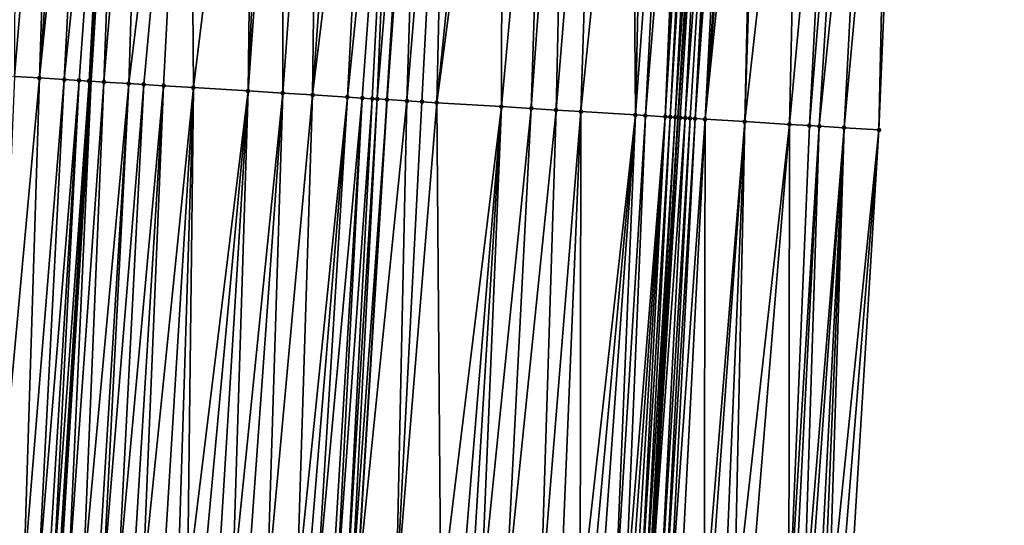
# Model space of a CAD drawing. Header units: feet. Extents: x 2004186 to 2014793, y 836912 to 864902.
# Tile 168 of 256: x 2010510 to 2010550, y 842091 to 842112. Entities that reach past the tile are written whole.
import ezdxf

# ---------------------------------------------------------------- set-up
doc = ezdxf.new("R2010")
doc.units = ezdxf.units.FT
doc.header["$LTSCALE"] = 100
doc.header["$MEASUREMENT"] = 0
for name, color, linetype, lineweight in [('EP_Travel Lane', 5, 'Continuous', 40), ('GPL_Skip Line', 2, 'Continuous', 40), ('Road Shots', 4, 'Continuous', 200), ('Road X-Section', 30, 'Continuous', 13)]:
    doc.layers.add(name, color=color, linetype=linetype, lineweight=lineweight)
doc.layers.add('I-77 SB_MM21-27-Surface-Border', color=7, linetype='Continuous')
doc.layers.add('I-77 SB_MM21-27-Surface-TIN', color=7, linetype='Continuous')

msp = doc.modelspace()

# ---------------------------------------------------------------- linework, layer by layer
at = {"layer": 'EP_Travel Lane'}
msp.add_polyline3d([(2010523.537806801, 841888.276794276, 362.7361521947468), (2010524.726323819, 841908.2384196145, 363.0758949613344), (2010525.914830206, 841928.1998663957, 363.444268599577), (2010527.103262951, 841948.1600763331, 363.8350694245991), (2010528.291753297, 841968.1212537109, 364.1711381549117), (2010529.492210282, 841988.0648783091, 364.5105355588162), (2010530.721122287, 842008.0040453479, 364.8440445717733), (2010531.966868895, 842027.9609830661, 365.2307905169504), (2010533.212620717, 842047.9180043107, 365.6105132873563), (2010534.458328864, 842067.874325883, 366.0151763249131), (2010535.704060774, 842087.8310281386, 366.4466262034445), (2010536.942388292, 842107.7812262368, 366.7985336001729), (2010538.165624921, 842127.73136584, 367.2110498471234), (2010539.381305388, 842147.6904663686, 367.610529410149), (2010540.596942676, 842167.6488579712, 368.0124051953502), (2010541.812583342, 842187.6073050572, 368.3994481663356), (2010543.02783148, 842207.5593075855, 368.7523717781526)], dxfattribs=at)
at = {"layer": 'GPL_Skip Line'}
for points in [[(2010500.074571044, 841889.6343887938, 363.0716087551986), (2010501.24791448, 841909.5974698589, 363.3568374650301), (2010502.421229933, 841929.5600748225, 363.6899301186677), (2010503.594523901, 841949.5223142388, 364.0282991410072), (2010504.767853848, 841969.4851658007, 364.329802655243), (2010505.956372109, 841989.464912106, 364.6331539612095), (2010507.175447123, 842009.4452367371, 364.9308902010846), (2010508.40960141, 842029.4036327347, 365.2705283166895), (2010509.643714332, 842049.3613597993, 365.6518096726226), (2010510.877817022, 842069.3189213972, 366.0306039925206), (2010512.111964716, 842089.2772107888, 366.4232122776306), (2010513.348931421, 842109.2410407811, 366.8191431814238), (2010514.591381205, 842129.2070327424, 367.1960252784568), (2010515.836190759, 842149.1645853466, 367.5824277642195), (2010517.080952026, 842169.1213637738, 367.9722411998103), (2010518.32571719, 842189.0782046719, 368.3472781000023), (2010519.57005539, 842209.0282002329, 368.7060932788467)], [(2010512.102574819, 841888.9382862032, 362.9095536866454), (2010513.262173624, 841908.9017766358, 363.2277621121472), (2010514.42176864, 841928.8652018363, 363.568765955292), (2010515.581310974, 841948.8277200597, 363.9302175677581), (2010516.740896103, 841968.790975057, 364.2487661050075), (2010517.915035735, 841988.753560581, 364.570102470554), (2010519.120841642, 842008.7139197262, 364.8956320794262), (2010520.343757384, 842028.6717032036, 365.302453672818), (2010521.566687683, 842048.629724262, 365.7041056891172), (2010522.789626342, 842068.5878817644, 366.0886588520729), (2010524.012519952, 842088.5453040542, 366.5333181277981), (2010525.241448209, 842108.5025219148, 366.9580433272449), (2010526.483462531, 842128.4602814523, 367.3257767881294), (2010527.732462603, 842148.4173564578, 367.717412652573), (2010528.981426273, 842168.3738498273, 368.1140518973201), (2010530.230376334, 842188.3301257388, 368.5071620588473), (2010531.478933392, 842208.2801220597, 368.865603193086)]]:
    msp.add_polyline3d(points, dxfattribs=at)
at = {"layer": 'I-77 SB_MM21-27-Surface-Border', "color": 3, "linetype": 'ByBlock', "lineweight": -2}
msp.add_polyline3d([(2010550.043050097, 842207.1252974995, 368.4624580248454), (2010548.794519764, 842187.1757281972, 368.1157708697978), (2010547.94479546, 842167.194576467, 367.7226939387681), (2010546.895487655, 842147.226332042, 367.3047728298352), (2010545.846086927, 842127.2566028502, 366.9033179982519), (2010545.004148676, 842107.2877219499, 366.4964143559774), (2010543.77608185, 842087.3445848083, 366.1132538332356), (2010542.553056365, 842067.385010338, 365.6750681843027), (2010541.33013529, 842047.4271398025, 365.286113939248), (2010539.907577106, 842027.4813133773, 364.8984473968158), (2010538.684538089, 842007.521518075, 364.5441090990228), (2010537.28105469, 841987.6058046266, 364.2016348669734), (2010535.908948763, 841967.6838183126, 363.8523025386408), (2010534.350075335, 841947.744423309, 363.5246790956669), (2010532.990894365, 841927.7939299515, 363.1630041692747), (2010530.832939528, 841907.8877603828, 362.8346573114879), (2010530.272357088, 841887.8899247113, 362.4626457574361)], dxfattribs=at)
at = {"layer": 'I-77 SB_MM21-27-Surface-TIN', "color": 128, "linetype": 'ByBlock', "lineweight": -2}
for points in [[(2010511.91218103, 842129.3755774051, 367.1508183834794), (2010510.315328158, 842129.4758821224, 367.1317330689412), (2010510.270309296, 842109.4325820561, 366.7631402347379)], [(2010511.91218103, 842129.3755774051, 367.1508183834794), (2010510.270309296, 842109.4325820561, 366.7631402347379), (2010511.268384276, 842109.3705627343, 366.7769884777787)], [(2010512.710599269, 842129.3252940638, 367.1672038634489), (2010511.91218103, 842129.3755774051, 367.1508183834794), (2010511.268384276, 842109.3705627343, 366.7769884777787)], [(2010513.30941278, 842129.2875788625, 367.1796337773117), (2010512.710599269, 842129.3252940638, 367.1672038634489), (2010511.268384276, 842109.3705627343, 366.7769884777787)], [(2010513.30941278, 842129.2875788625, 367.1796337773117), (2010511.268384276, 842109.3705627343, 366.7769884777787), (2010512.266454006, 842109.3084585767, 366.7955720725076)], [(2010514.307445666, 842129.2248858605, 367.1916955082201), (2010513.30941278, 842129.2875788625, 367.1796337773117), (2010512.266454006, 842109.3084585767, 366.7955720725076)], [(2010514.307445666, 842129.2248858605, 367.1916955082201), (2010512.266454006, 842109.3084585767, 366.7955720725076), (2010512.865288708, 842109.2710807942, 366.8131573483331)], [(2010514.307445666, 842129.2248858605, 367.1916955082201), (2010512.865288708, 842109.2710807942, 366.8131573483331), (2010513.264519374, 842109.2462839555, 366.8180887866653)], [(2010514.307445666, 842129.2248858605, 367.1916955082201), (2010513.264519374, 842109.2462839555, 366.8180887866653), (2010514.591381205, 842129.2070327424, 367.1960252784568)], [(2010513.264519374, 842109.2462839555, 366.8180887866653), (2010513.348931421, 842109.2410407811, 366.8191431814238), (2010514.591381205, 842129.2070327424, 367.1960252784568)], [(2010513.863365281, 842109.2090872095, 366.8255689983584), (2010514.591381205, 842129.2070327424, 367.1960252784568), (2010513.348931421, 842109.2410407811, 366.8191431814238)], [(2010515.50508059, 842129.1495817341, 367.2099584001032), (2010514.591381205, 842129.2070327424, 367.1960252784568), (2010513.863365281, 842109.2090872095, 366.8255689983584)], [(2010515.50508059, 842129.1495817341, 367.2099584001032), (2010513.863365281, 842109.2090872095, 366.8255689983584), (2010514.861453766, 842109.1472861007, 366.8272370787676)], [(2010517.301545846, 842129.0368311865, 367.2266095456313), (2010515.50508059, 842129.1495817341, 367.2099584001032), (2010514.861453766, 842109.1472861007, 366.8272370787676)], [(2010517.301545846, 842129.0368311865, 367.2266095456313), (2010514.861453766, 842109.1472861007, 366.8272370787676), (2010515.460302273, 842109.110131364, 366.8323724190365)], [(2010517.301545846, 842129.0368311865, 367.2266095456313), (2010515.460302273, 842109.110131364, 366.8323724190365), (2010516.25876411, 842109.0605458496, 366.8417796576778)], [(2010517.301545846, 842129.0368311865, 367.2266095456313), (2010516.25876411, 842109.0605458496, 366.8417796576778), (2010517.456463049, 842108.9862674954, 366.8503133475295)], [(2010519.896434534, 842128.8738802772, 367.2553111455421), (2010517.301545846, 842129.0368311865, 367.2266095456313), (2010517.456463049, 842108.9862674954, 366.8503133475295)], [(2010519.896434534, 842128.8738802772, 367.2553111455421), (2010517.456463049, 842108.9862674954, 366.8503133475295), (2010519.652231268, 842108.8498777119, 366.877836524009)], [(2010520.49525405, 842128.8362610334, 367.2627280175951), (2010519.896434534, 842128.8738802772, 367.2553111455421), (2010519.652231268, 842108.8498777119, 366.877836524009)], [(2010521.094079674, 842128.7987393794, 367.2650466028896), (2010520.49525405, 842128.8362610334, 367.2627280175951), (2010519.652231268, 842108.8498777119, 366.877836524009)], [(2010521.094079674, 842128.7987393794, 367.2650466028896), (2010519.652231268, 842108.8498777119, 366.877836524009), (2010521.04953478, 842108.7630270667, 366.8985410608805)], [(2010522.491327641, 842128.7109999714, 367.2803242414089), (2010521.094079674, 842128.7987393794, 367.2650466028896), (2010521.04953478, 842108.7630270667, 366.8985410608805)], [(2010522.491327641, 842128.7109999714, 367.2803242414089), (2010521.04953478, 842108.7630270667, 366.8985410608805), (2010522.24722639, 842108.6886302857, 366.9136850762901)], [(2010523.688963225, 842128.6357063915, 367.298036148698), (2010522.491327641, 842128.7109999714, 367.2803242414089), (2010522.24722639, 842108.6886302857, 366.9136850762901)], [(2010524.686984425, 842128.5728266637, 367.3198528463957), (2010523.688963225, 842128.6357063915, 367.298036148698), (2010522.24722639, 842108.6886302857, 366.9136850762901)], [(2010524.686984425, 842128.5728266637, 367.3198528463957), (2010522.24722639, 842108.6886302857, 366.9136850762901), (2010523.644518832, 842108.6016007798, 366.9443732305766)], [(2010525.685022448, 842128.5102157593, 367.3276256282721), (2010524.686984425, 842128.5728266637, 367.3198528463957), (2010523.644518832, 842108.6016007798, 366.9443732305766)], [(2010525.685022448, 842128.5102157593, 367.3276256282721), (2010523.644518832, 842108.6016007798, 366.9443732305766), (2010524.24336116, 842108.5643462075, 366.9550811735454)], [(2010525.685022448, 842128.5102157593, 367.3276256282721), (2010524.24336116, 842108.5643462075, 366.9550811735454), (2010524.642594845, 842108.5395981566, 366.9572893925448)], [(2010525.685022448, 842128.5102157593, 367.3276256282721), (2010524.642594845, 842108.5395981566, 366.9572893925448), (2010524.842214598, 842108.5272711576, 366.9557685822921)], [(2010525.685022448, 842128.5102157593, 367.3276256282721), (2010524.842214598, 842108.5272711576, 366.9557685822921), (2010526.483462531, 842128.4602814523, 367.3257767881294)], [(2010524.842214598, 842108.5272711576, 366.9557685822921), (2010525.241448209, 842108.5025219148, 366.9580433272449), (2010526.483462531, 842128.4602814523, 367.3257767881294)], [(2010526.683072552, 842128.4477978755, 367.3253145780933), (2010526.483462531, 842128.4602814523, 367.3257767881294), (2010525.241448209, 842108.5025219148, 366.9580433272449)], [(2010526.683072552, 842128.4477978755, 367.3253145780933), (2010525.241448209, 842108.5025219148, 366.9580433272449), (2010526.03992674, 842108.4532061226, 366.9523952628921)], [(2010527.68113408, 842128.3855625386, 367.3134668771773), (2010526.683072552, 842128.4477978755, 367.3253145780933), (2010526.03992674, 842108.4532061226, 366.9523952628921)], [(2010527.68113408, 842128.3855625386, 367.3134668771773), (2010526.03992674, 842108.4532061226, 366.9523952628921), (2010526.638795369, 842108.4163765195, 366.9393823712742)], [(2010527.68113408, 842128.3855625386, 367.3134668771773), (2010526.638795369, 842108.4163765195, 366.9393823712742), (2010527.237657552, 842108.3794427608, 366.9321832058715)], [(2010529.278031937, 842128.2859765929, 367.2950019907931), (2010527.68113408, 842128.3855625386, 367.3134668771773), (2010527.237657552, 842108.3794427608, 366.9321832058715)], [(2010529.876868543, 842128.2486304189, 367.2881531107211), (2010529.278031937, 842128.2859765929, 367.2950019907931), (2010527.237657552, 842108.3794427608, 366.9321832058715)], [(2010529.876868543, 842128.2486304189, 367.2881531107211), (2010527.237657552, 842108.3794427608, 366.9321832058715), (2010529.832739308, 842108.2195951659, 366.8898962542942)], [(2010531.673366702, 842128.136405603, 367.2773388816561), (2010529.876868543, 842128.2486304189, 367.2881531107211), (2010529.832739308, 842108.2195951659, 366.8898962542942)], [(2010531.673366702, 842128.136405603, 367.2773388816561), (2010529.832739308, 842108.2195951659, 366.8898962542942), (2010531.030459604, 842108.145661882, 366.879168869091)], [(2010532.471811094, 842128.086540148, 367.2718930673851), (2010531.673366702, 842128.136405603, 367.2773388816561), (2010531.030459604, 842108.145661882, 366.879168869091)], [(2010532.471811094, 842128.086540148, 367.2718930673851), (2010531.030459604, 842108.145661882, 366.879168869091), (2010532.028559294, 842108.0840418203, 366.870731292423)], [(2010533.669471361, 842128.0116409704, 367.2690005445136), (2010532.471811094, 842128.086540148, 367.2718930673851), (2010532.028559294, 842108.0840418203, 366.870731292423)], [(2010533.669471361, 842128.0116409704, 367.2690005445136), (2010532.028559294, 842108.0840418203, 366.870731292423), (2010533.026662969, 842108.0224861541, 366.8586992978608)], [(2010535.066750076, 842127.9243928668, 367.2586113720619), (2010533.669471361, 842128.0116409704, 367.2690005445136), (2010533.026662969, 842108.0224861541, 366.8586992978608)], [(2010535.066750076, 842127.9243928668, 367.2586113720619), (2010533.026662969, 842108.0224861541, 366.8586992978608), (2010535.222491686, 842107.8870738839, 366.8316598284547)], [(2010535.665581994, 842127.8869717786, 367.2556761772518), (2010535.066750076, 842127.9243928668, 367.2586113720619), (2010535.222491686, 842107.8870738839, 366.8316598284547)], [(2010536.663646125, 842127.8247780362, 367.2416554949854), (2010535.665581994, 842127.8869717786, 367.2556761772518), (2010535.222491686, 842107.8870738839, 366.8316598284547)], [(2010536.663646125, 842127.8247780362, 367.2416554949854), (2010535.222491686, 842107.8870738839, 366.8316598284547), (2010535.621735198, 842107.862484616, 366.8250051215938)], [(2010537.262488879, 842127.7875301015, 367.229674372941), (2010536.663646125, 842127.8247780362, 367.2416554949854), (2010535.621735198, 842107.862484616, 366.8250051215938)], [(2010537.262488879, 842127.7875301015, 367.229674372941), (2010535.621735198, 842107.862484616, 366.8250051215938), (2010536.420226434, 842107.813374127, 366.8078974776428)], [(2010537.462101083, 842127.7750814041, 367.2273899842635), (2010537.262488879, 842127.7875301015, 367.229674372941), (2010536.420226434, 842107.813374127, 366.8078974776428)], [(2010537.661715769, 842127.762672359, 367.2230340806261), (2010537.462101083, 842127.7750814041, 367.2273899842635), (2010536.420226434, 842107.813374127, 366.8078974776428)], [(2010537.661715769, 842127.762672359, 367.2230340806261), (2010536.420226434, 842107.813374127, 366.8078974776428), (2010536.619853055, 842107.8011580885, 366.8001831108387)], [(2010537.861334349, 842127.7503255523, 367.2154267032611), (2010537.661715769, 842127.762672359, 367.2230340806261), (2010536.619853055, 842107.8011580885, 366.8001831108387)], [(2010537.861334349, 842127.7503255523, 367.2154267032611), (2010536.619853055, 842107.8011580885, 366.8001831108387), (2010536.819475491, 842107.7888744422, 366.7962424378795)], [(2010538.060949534, 842127.7379244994, 367.2106532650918), (2010537.861334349, 842127.7503255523, 367.2154267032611), (2010536.819475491, 842107.7888744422, 366.7962424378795)], [(2010538.060949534, 842127.7379244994, 367.2106532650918), (2010536.819475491, 842107.7888744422, 366.7962424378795), (2010538.165624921, 842127.73136584, 367.2110498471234)], [(2010536.819475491, 842107.7888744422, 366.7962424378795), (2010536.942388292, 842107.7812262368, 366.7985336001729), (2010538.165624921, 842127.73136584, 367.2110498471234)], [(2010538.260558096, 842127.7254175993, 367.2114095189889), (2010538.165624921, 842127.73136584, 367.2110498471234), (2010536.942388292, 842107.7812262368, 366.7985336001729)], [(2010538.260558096, 842127.7254175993, 367.2114095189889), (2010536.942388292, 842107.7812262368, 366.7985336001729), (2010537.019089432, 842107.7764535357, 366.7999633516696)], [(2010538.260558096, 842127.7254175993, 367.2114095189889), (2010537.019089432, 842107.7764535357, 366.7999633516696), (2010537.218699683, 842107.7639729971, 366.8070127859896)], [(2010538.659765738, 842127.7002523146, 367.2208359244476), (2010538.260558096, 842127.7254175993, 367.2114095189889), (2010537.218699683, 842107.7639729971, 366.8070127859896)], [(2010538.659765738, 842127.7002523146, 367.2208359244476), (2010537.218699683, 842107.7639729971, 366.8070127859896), (2010537.418312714, 842107.7515373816, 366.811554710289)], [(2010538.659765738, 842127.7002523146, 367.2208359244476), (2010537.418312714, 842107.7515373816, 366.811554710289), (2010537.617930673, 842107.7391813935, 366.8116520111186)], [(2010538.859376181, 842127.6877754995, 367.2200204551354), (2010538.659765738, 842127.7002523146, 367.2208359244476), (2010537.617930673, 842107.7391813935, 366.8116520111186)], [(2010539.058995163, 842127.675435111, 367.2120777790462), (2010538.859376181, 842127.6877754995, 367.2200204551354), (2010537.617930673, 842107.7391813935, 366.8116520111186)], [(2010539.058995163, 842127.675435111, 367.2120777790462), (2010537.617930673, 842107.7391813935, 366.8116520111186), (2010538.01717914, 842107.7146721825, 366.8005287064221)], [(2010539.458241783, 842127.6508926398, 367.1889670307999), (2010539.058995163, 842127.675435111, 367.2120777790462), (2010538.01717914, 842107.7146721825, 366.8005287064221)], [(2010539.657860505, 842127.6385480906, 367.1812417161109), (2010539.458241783, 842127.6508926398, 367.1889670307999), (2010538.01717914, 842107.7146721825, 366.8005287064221)], [(2010540.05709324, 842127.613783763, 367.1697212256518), (2010539.657860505, 842127.6385480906, 367.1812417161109), (2010538.01717914, 842107.7146721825, 366.8005287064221)], [(2010540.05709324, 842127.613783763, 367.1697212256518), (2010538.01717914, 842107.7146721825, 366.8005287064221), (2010539.614196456, 842107.6170142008, 366.7348882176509)], [(2010540.256712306, 842127.6014447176, 367.1617083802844), (2010540.05709324, 842127.613783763, 367.1697212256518), (2010539.614196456, 842107.6170142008, 366.7348882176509)], [(2010541.853689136, 842127.5031206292, 367.0773213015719), (2010540.256712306, 842127.6014447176, 367.1617083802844), (2010539.614196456, 842107.6170142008, 366.7348882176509)], [(2010541.853689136, 842127.5031206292, 367.0773213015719), (2010539.614196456, 842107.6170142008, 366.7348882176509), (2010541.410850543, 842107.5073042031, 366.6523779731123)], [(2010543.251028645, 842127.4168439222, 367.0161842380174), (2010541.853689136, 842127.5031206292, 367.0773213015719), (2010541.410850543, 842107.5073042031, 366.6523779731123)], [(2010543.251028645, 842127.4168439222, 367.0161842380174), (2010541.410850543, 842107.5073042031, 366.6523779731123), (2010542.20936218, 842107.458523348, 366.6168708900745)], [(2010543.849891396, 842127.379915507, 366.9875107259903), (2010543.251028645, 842127.4168439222, 367.0161842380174), (2010542.20936218, 842107.458523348, 366.6168708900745)], [(2010543.849891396, 842127.379915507, 366.9875107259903), (2010542.20936218, 842107.458523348, 366.6168708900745), (2010542.608621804, 842107.4341944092, 366.5956851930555)], [(2010544.648368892, 842127.3305790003, 366.9544314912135), (2010543.849891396, 842127.379915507, 366.9875107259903), (2010542.608621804, 842107.4341944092, 366.5956851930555)], [(2010544.648368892, 842127.3305790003, 366.9544314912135), (2010542.608621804, 842107.4341944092, 366.5956851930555), (2010543.606760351, 842107.3732021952, 366.5522025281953)], [(2010545.44684845, 842127.2812754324, 366.9196314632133), (2010544.648368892, 842127.3305790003, 366.9544314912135), (2010543.606760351, 842107.3732021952, 366.5522025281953)], [(2010545.44684845, 842127.2812754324, 366.9196314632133), (2010543.606760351, 842107.3732021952, 366.5522025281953), (2010545.004148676, 842107.2877219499, 366.4964143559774)], [(2010545.44684845, 842127.2812754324, 366.9196314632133), (2010545.004148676, 842107.2877219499, 366.4964143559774), (2010545.846086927, 842127.2566028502, 366.9033179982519)], [(2010511.268384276, 842109.3705627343, 366.7769884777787), (2010510.270309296, 842109.4325820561, 366.7631402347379), (2010509.440088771, 842089.4421119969, 366.375000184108)], [(2010511.268384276, 842109.3705627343, 366.7769884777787), (2010509.440088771, 842089.4421119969, 366.375000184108), (2010510.637815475, 842089.3682815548, 366.3929352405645)], [(2010512.266454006, 842109.3084585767, 366.7955720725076), (2010511.268384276, 842109.3705627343, 366.7769884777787), (2010510.637815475, 842089.3682815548, 366.3929352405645)], [(2010512.266454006, 842109.3084585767, 366.7955720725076), (2010510.637815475, 842089.3682815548, 366.3929352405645), (2010511.23668121, 842089.3314052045, 366.4003108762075)], [(2010512.865288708, 842109.2710807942, 366.8131573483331), (2010512.266454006, 842109.3084585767, 366.7955720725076), (2010511.23668121, 842089.3314052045, 366.4003108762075)], [(2010512.865288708, 842109.2710807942, 366.8131573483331), (2010511.23668121, 842089.3314052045, 366.4003108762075), (2010511.635915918, 842089.3066722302, 366.4113194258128)], [(2010512.865288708, 842109.2710807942, 366.8131573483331), (2010511.635915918, 842089.3066722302, 366.4113194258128), (2010511.835529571, 842089.2942453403, 366.4192974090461)], [(2010513.264519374, 842109.2462839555, 366.8180887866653), (2010512.865288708, 842109.2710807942, 366.8131573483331), (2010511.835529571, 842089.2942453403, 366.4192974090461)], [(2010513.264519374, 842109.2462839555, 366.8180887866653), (2010511.835529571, 842089.2942453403, 366.4192974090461), (2010512.035149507, 842089.2819209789, 366.4230764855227)], [(2010513.264519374, 842109.2462839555, 366.8180887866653), (2010512.035149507, 842089.2819209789, 366.4230764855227), (2010512.111964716, 842089.2772107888, 366.4232122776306)], [(2010513.264519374, 842109.2462839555, 366.8180887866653), (2010512.111964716, 842089.2772107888, 366.4232122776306), (2010513.348931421, 842109.2410407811, 366.8191431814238)], [(2010512.43439963, 842089.2574395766, 366.4237822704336), (2010513.348931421, 842109.2410407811, 366.8191431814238), (2010512.111964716, 842089.2772107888, 366.4232122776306)], [(2010513.863365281, 842109.2090872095, 366.8255689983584), (2010513.348931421, 842109.2410407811, 366.8191431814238), (2010512.43439963, 842089.2574395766, 366.4237822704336)], [(2010513.863365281, 842109.2090872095, 366.8255689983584), (2010512.43439963, 842089.2574395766, 366.4237822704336), (2010513.033265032, 842089.2205578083, 366.4313797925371)], [(2010514.861453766, 842109.1472861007, 366.8272370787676), (2010513.863365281, 842109.2090872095, 366.8255689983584), (2010513.033265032, 842089.2205578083, 366.4313797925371)], [(2010514.861453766, 842109.1472861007, 366.8272370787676), (2010513.033265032, 842089.2205578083, 366.4313797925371), (2010513.632137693, 842089.1837945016, 366.4341258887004)], [(2010514.861453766, 842109.1472861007, 366.8272370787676), (2010513.632137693, 842089.1837945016, 366.4341258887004), (2010513.831759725, 842089.1715043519, 366.4365038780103)], [(2010515.460302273, 842109.110131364, 366.8323724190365), (2010514.861453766, 842109.1472861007, 366.8272370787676), (2010513.831759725, 842089.1715043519, 366.4365038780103)], [(2010515.460302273, 842109.110131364, 366.8323724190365), (2010513.831759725, 842089.1715043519, 366.4365038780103), (2010514.430635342, 842089.134789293, 366.4372740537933)], [(2010516.25876411, 842109.0605458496, 366.8417796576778), (2010515.460302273, 842109.110131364, 366.8323724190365), (2010514.430635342, 842089.134789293, 366.4372740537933)], [(2010516.25876411, 842109.0605458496, 366.8417796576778), (2010514.430635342, 842089.134789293, 366.4372740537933), (2010515.029505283, 842089.0979816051, 366.4418377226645)], [(2010516.25876411, 842109.0605458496, 366.8417796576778), (2010515.029505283, 842089.0979816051, 366.4418377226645), (2010515.428747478, 842089.0733708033, 366.4478428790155)], [(2010517.456463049, 842108.9862674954, 366.8503133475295), (2010516.25876411, 842109.0605458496, 366.8417796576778), (2010515.428747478, 842089.0733708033, 366.4478428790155)], [(2010517.456463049, 842108.9862674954, 366.8503133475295), (2010515.428747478, 842089.0733708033, 366.4478428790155), (2010516.227238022, 842089.0242496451, 366.4557395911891)], [(2010517.456463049, 842108.9862674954, 366.8503133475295), (2010516.227238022, 842089.0242496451, 366.4557395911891), (2010516.826105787, 842088.98740644, 366.4617578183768)], [(2010517.456463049, 842108.9862674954, 366.8503133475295), (2010516.826105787, 842088.98740644, 366.4617578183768), (2010517.225351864, 842088.9628589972, 366.4651681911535)], [(2010519.652231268, 842108.8498777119, 366.877836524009), (2010517.456463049, 842108.9862674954, 366.8503133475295), (2010517.225351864, 842088.9628589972, 366.4651681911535)], [(2010519.652231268, 842108.8498777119, 366.877836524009), (2010517.225351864, 842088.9628589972, 366.4651681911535), (2010517.824214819, 842088.9259372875, 366.4744014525)], [(2010519.652231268, 842108.8498777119, 366.877836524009), (2010517.824214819, 842088.9259372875, 366.4744014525), (2010518.423085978, 842088.8891494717, 366.4781512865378)], [(2010519.652231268, 842108.8498777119, 366.877836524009), (2010518.423085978, 842088.8891494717, 366.4781512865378), (2010519.021950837, 842088.8522588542, 366.4861112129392)], [(2010521.04953478, 842108.7630270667, 366.8985410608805), (2010519.652231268, 842108.8498777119, 366.877836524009), (2010519.021950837, 842088.8522588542, 366.4861112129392)], [(2010521.04953478, 842108.7630270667, 366.8985410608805), (2010519.021950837, 842088.8522588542, 366.4861112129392), (2010519.620821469, 842088.815462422, 366.4902139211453)], [(2010521.04953478, 842108.7630270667, 366.8985410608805), (2010519.620821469, 842088.815462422, 366.4902139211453), (2010520.419306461, 842088.7662506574, 366.5018212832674)], [(2010522.24722639, 842108.6886302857, 366.9136850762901), (2010521.04953478, 842108.7630270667, 366.8985410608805), (2010520.419306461, 842088.7662506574, 366.5018212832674)], [(2010522.24722639, 842108.6886302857, 366.9136850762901), (2010520.419306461, 842088.7662506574, 366.5018212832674), (2010521.617024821, 842088.6922840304, 366.5253335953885)], [(2010523.644518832, 842108.6016007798, 366.9443732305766), (2010522.24722639, 842108.6886302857, 366.9136850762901), (2010521.617024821, 842088.6922840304, 366.5253335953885)], [(2010523.644518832, 842108.6016007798, 366.9443732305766), (2010521.617024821, 842088.6922840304, 366.5253335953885), (2010522.016267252, 842088.667677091, 366.5311805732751)], [(2010523.644518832, 842108.6016007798, 366.9443732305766), (2010522.016267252, 842088.667677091, 366.5311805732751), (2010522.415505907, 842088.6430085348, 366.5395509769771)], [(2010524.24336116, 842108.5643462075, 366.9550811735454), (2010523.644518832, 842108.6016007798, 366.9443732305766), (2010522.415505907, 842088.6430085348, 366.5395509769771)], [(2010524.24336116, 842108.5643462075, 366.9550811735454), (2010522.415505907, 842088.6430085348, 366.5395509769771), (2010523.014371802, 842088.6061347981, 366.5468195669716)], [(2010524.24336116, 842108.5643462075, 366.9550811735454), (2010523.014371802, 842088.6061347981, 366.5468195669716), (2010523.21399956, 842088.5939381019, 366.5453703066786)], [(2010524.642594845, 842108.5395981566, 366.9572893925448), (2010524.24336116, 842108.5643462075, 366.9550811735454), (2010523.21399956, 842088.5939381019, 366.5453703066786)], [(2010524.642594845, 842108.5395981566, 366.9572893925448), (2010523.21399956, 842088.5939381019, 366.5453703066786), (2010523.613263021, 842088.5696743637, 366.5371619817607)], [(2010524.842214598, 842108.5272711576, 366.9557685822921), (2010524.642594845, 842108.5395981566, 366.9572893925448), (2010523.613263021, 842088.5696743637, 366.5371619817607)], [(2010524.842214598, 842108.5272711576, 366.9557685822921), (2010523.613263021, 842088.5696743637, 366.5371619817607), (2010523.812889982, 842088.5574646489, 366.5362458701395)], [(2010524.842214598, 842108.5272711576, 366.9557685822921), (2010523.812889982, 842088.5574646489, 366.5362458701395), (2010525.241448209, 842108.5025219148, 366.9580433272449)], [(2010523.812889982, 842088.5574646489, 366.5362458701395), (2010524.012519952, 842088.5453040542, 366.5333181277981), (2010525.241448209, 842108.5025219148, 366.9580433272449)], [(2010526.03992674, 842108.4532061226, 366.9523952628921), (2010525.241448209, 842108.5025219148, 366.9580433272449), (2010524.012519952, 842088.5453040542, 366.5333181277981)], [(2010526.03992674, 842108.4532061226, 366.9523952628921), (2010524.012519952, 842088.5453040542, 366.5333181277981), (2010525.609559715, 842088.4480192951, 366.5098961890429)], [(2010526.638795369, 842108.4163765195, 366.9393823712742), (2010526.03992674, 842108.4532061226, 366.9523952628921), (2010525.609559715, 842088.4480192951, 366.5098961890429)], [(2010526.638795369, 842108.4163765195, 366.9393823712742), (2010525.609559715, 842088.4480192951, 366.5098961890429), (2010527.237657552, 842108.3794427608, 366.9321832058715)], [(2010527.237657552, 842108.3794427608, 366.9321832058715), (2010525.609559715, 842088.4480192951, 366.5098961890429), (2010527.406216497, 842088.3383625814, 366.4922024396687)], [(2010529.832739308, 842108.2195951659, 366.8898962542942), (2010527.237657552, 842108.3794427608, 366.9321832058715), (2010527.406216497, 842088.3383625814, 366.4922024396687)], [(2010529.832739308, 842108.2195951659, 366.8898962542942), (2010527.406216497, 842088.3383625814, 366.4922024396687), (2010528.204720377, 842088.2894590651, 366.4911859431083)], [(2010529.832739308, 842108.2195951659, 366.8898962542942), (2010528.204720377, 842088.2894590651, 366.4911859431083), (2010528.603975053, 842088.2650519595, 366.4888490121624)], [(2010529.832739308, 842108.2195951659, 366.8898962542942), (2010528.603975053, 842088.2650519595, 366.4888490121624), (2010529.00322864, 842088.2406270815, 366.4872399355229)], [(2010531.030459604, 842108.145661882, 366.879168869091), (2010529.832739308, 842108.2195951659, 366.8898962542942), (2010529.00322864, 842088.2406270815, 366.4872399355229)], [(2010531.030459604, 842108.145661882, 366.879168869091), (2010529.00322864, 842088.2406270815, 366.4872399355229), (2010530.001362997, 842088.1795712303, 366.482957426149)], [(2010532.028559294, 842108.0840418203, 366.870731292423), (2010531.030459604, 842108.145661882, 366.879168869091), (2010530.001362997, 842088.1795712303, 366.482957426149)], [(2010532.028559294, 842108.0840418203, 366.870731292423), (2010530.001362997, 842088.1795712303, 366.482957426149), (2010531.39874833, 842088.0940478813, 366.4788112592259)], [(2010533.026662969, 842108.0224861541, 366.8586992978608), (2010532.028559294, 842108.0840418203, 366.870731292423), (2010531.39874833, 842088.0940478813, 366.4788112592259)], [(2010533.026662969, 842108.0224861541, 366.8586992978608), (2010531.39874833, 842088.0940478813, 366.4788112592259), (2010532.197254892, 842088.0451881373, 366.4760021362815)], [(2010533.026662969, 842108.0224861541, 366.8586992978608), (2010532.197254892, 842088.0451881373, 366.4760021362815), (2010532.995753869, 842087.9962046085, 366.478262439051)], [(2010535.222491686, 842107.8870738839, 366.8316598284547), (2010533.026662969, 842108.0224861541, 366.8586992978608), (2010532.995753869, 842087.9962046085, 366.478262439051)], [(2010535.222491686, 842107.8870738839, 366.8316598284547), (2010532.995753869, 842087.9962046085, 366.478262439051), (2010533.395015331, 842087.9719082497, 366.4713900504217)], [(2010535.222491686, 842107.8870738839, 366.8316598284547), (2010533.395015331, 842087.9719082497, 366.4713900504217), (2010533.794268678, 842087.9474794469, 366.4699416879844)], [(2010535.222491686, 842107.8870738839, 366.8316598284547), (2010533.794268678, 842087.9474794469, 366.4699416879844), (2010534.393136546, 842087.9106379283, 366.4758908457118)], [(2010535.621735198, 842107.862484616, 366.8250051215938), (2010535.222491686, 842107.8870738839, 366.8316598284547), (2010534.393136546, 842087.9106379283, 366.4758908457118)], [(2010535.621735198, 842107.862484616, 366.8250051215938), (2010534.393136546, 842087.9106379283, 366.4758908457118), (2010534.792381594, 842087.8860736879, 366.4799891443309)], [(2010536.420226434, 842107.813374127, 366.8078974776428), (2010535.621735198, 842107.862484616, 366.8250051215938), (2010534.792381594, 842087.8860736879, 366.4799891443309)], [(2010536.420226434, 842107.813374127, 366.8078974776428), (2010534.792381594, 842087.8860736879, 366.4799891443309), (2010534.992009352, 842087.873876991, 366.4785399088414)], [(2010536.420226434, 842107.813374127, 366.8078974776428), (2010534.992009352, 842087.873876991, 366.4785399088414), (2010535.191642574, 842087.8617694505, 366.4734393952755)], [(2010536.420226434, 842107.813374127, 366.8078974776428), (2010535.191642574, 842087.8617694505, 366.4734393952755), (2010535.391283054, 842087.8497803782, 366.4634871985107)], [(2010536.619853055, 842107.8011580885, 366.8001831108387), (2010536.420226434, 842107.813374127, 366.8078974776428), (2010535.391283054, 842087.8497803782, 366.4634871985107)], [(2010536.619853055, 842107.8011580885, 366.8001831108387), (2010535.391283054, 842087.8497803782, 366.4634871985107), (2010535.59092901, 842087.8378806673, 366.4498753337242)], [(2010536.819475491, 842107.7888744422, 366.7962424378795), (2010536.619853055, 842107.8011580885, 366.8001831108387), (2010535.59092901, 842087.8378806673, 366.4498753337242)], [(2010536.819475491, 842107.7888744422, 366.7962424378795), (2010535.59092901, 842087.8378806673, 366.4498753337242), (2010535.704060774, 842087.8310281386, 366.4466262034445)], [(2010536.819475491, 842107.7888744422, 366.7962424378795), (2010535.704060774, 842087.8310281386, 366.4466262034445), (2010536.942388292, 842107.7812262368, 366.7985336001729)], [(2010535.790563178, 842087.8257885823, 366.4441418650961), (2010536.942388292, 842107.7812262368, 366.7985336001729), (2010535.704060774, 842087.8310281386, 366.4466262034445)], [(2010537.019089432, 842107.7764535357, 366.7999633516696), (2010536.942388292, 842107.7812262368, 366.7985336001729), (2010535.790563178, 842087.8257885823, 366.4441418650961)], [(2010537.218699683, 842107.7639729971, 366.8070127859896), (2010537.019089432, 842107.7764535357, 366.7999633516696), (2010535.790563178, 842087.8257885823, 366.4441418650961)], [(2010537.218699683, 842107.7639729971, 366.8070127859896), (2010535.790563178, 842087.8257885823, 366.4441418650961), (2010536.18980879, 842087.801233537, 366.4478635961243)], [(2010537.418312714, 842107.7515373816, 366.811554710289), (2010537.218699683, 842107.7639729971, 366.8070127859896), (2010536.18980879, 842087.801233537, 366.4478635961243)], [(2010537.418312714, 842107.7515373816, 366.811554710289), (2010536.18980879, 842087.801233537, 366.4478635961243), (2010536.389440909, 842087.7891080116, 366.4434996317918)], [(2010537.617930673, 842107.7391813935, 366.8116520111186), (2010537.418312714, 842107.7515373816, 366.811554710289), (2010536.389440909, 842087.7891080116, 366.4434996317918)], [(2010537.617930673, 842107.7391813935, 366.8116520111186), (2010536.389440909, 842087.7891080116, 366.4434996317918), (2010536.589079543, 842087.7770888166, 366.4347810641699)], [(2010538.01717914, 842107.7146721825, 366.8005287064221), (2010537.617930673, 842107.7391813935, 366.8116520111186), (2010536.589079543, 842087.7770888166, 366.4347810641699)], [(2010538.01717914, 842107.7146721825, 366.8005287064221), (2010536.589079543, 842087.7770888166, 366.4347810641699), (2010536.988365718, 842087.753195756, 366.4113921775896)], [(2010538.01717914, 842107.7146721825, 366.8005287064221), (2010536.988365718, 842087.753195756, 366.4113921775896), (2010537.986562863, 842087.6931645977, 366.3651448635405)], [(2010539.614196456, 842107.6170142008, 366.7348882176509), (2010538.01717914, 842107.7146721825, 366.8005287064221), (2010537.986562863, 842087.6931645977, 366.3651448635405)], [(2010539.614196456, 842107.6170142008, 366.7348882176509), (2010537.986562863, 842087.6931645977, 366.3651448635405), (2010538.186194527, 842087.6810316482, 366.3610849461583)], [(2010539.614196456, 842107.6170142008, 366.7348882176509), (2010538.186194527, 842087.6810316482, 366.3610849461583), (2010538.785113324, 842087.6450212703, 366.3329959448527)], [(2010539.614196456, 842107.6170142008, 366.7348882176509), (2010538.785113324, 842087.6450212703, 366.3329959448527), (2010539.184387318, 842087.62092943, 366.3177477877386)], [(2010541.410850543, 842107.5073042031, 366.6523779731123), (2010539.614196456, 842107.6170142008, 366.7348882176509), (2010539.184387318, 842087.62092943, 366.3177477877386)], [(2010541.410850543, 842107.5073042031, 366.6523779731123), (2010539.184387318, 842087.62092943, 366.3177477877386), (2010539.783312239, 842087.5850190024, 366.2855654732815)], [(2010541.410850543, 842107.5073042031, 366.6523779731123), (2010539.783312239, 842087.5850190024, 366.2855654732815), (2010541.380419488, 842087.488835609, 366.2170387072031)], [(2010542.20936218, 842107.458523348, 366.6168708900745), (2010541.410850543, 842107.5073042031, 366.6523779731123), (2010541.380419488, 842087.488835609, 366.2170387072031)], [(2010542.608621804, 842107.4341944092, 366.5956851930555), (2010542.20936218, 842107.458523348, 366.6168708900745), (2010541.380419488, 842087.488835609, 366.2170387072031)], [(2010542.608621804, 842107.4341944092, 366.5956851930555), (2010541.380419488, 842087.488835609, 366.2170387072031), (2010541.580059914, 842087.47684564, 366.2071232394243)], [(2010542.608621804, 842107.4341944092, 366.5956851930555), (2010541.580059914, 842087.47684564, 366.2071232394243), (2010541.979314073, 842087.4524301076, 366.2051314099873)], [(2010543.606760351, 842107.3732021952, 366.5522025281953), (2010542.608621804, 842107.4341944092, 366.5956851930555), (2010541.979314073, 842087.4524301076, 366.2051314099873)], [(2010543.606760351, 842107.3732021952, 366.5522025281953), (2010541.979314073, 842087.4524301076, 366.2051314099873), (2010542.178952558, 842087.4404084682, 366.1965129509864)], [(2010543.606760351, 842107.3732021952, 366.5522025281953), (2010542.178952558, 842087.4404084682, 366.1965129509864), (2010542.578250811, 842087.4167125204, 366.1650515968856)], [(2010543.606760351, 842107.3732021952, 366.5522025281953), (2010542.578250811, 842087.4167125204, 366.1650515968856), (2010542.777890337, 842087.404707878, 366.1557370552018)], [(2010543.606760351, 842107.3732021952, 366.5522025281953), (2010542.777890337, 842087.404707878, 366.1557370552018), (2010542.977526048, 842087.3926409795, 366.1489721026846)], [(2010543.606760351, 842107.3732021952, 366.5522025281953), (2010542.977526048, 842087.3926409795, 366.1489721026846), (2010545.004148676, 842107.2877219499, 366.4964143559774)], [(2010545.004148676, 842107.2877219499, 366.4964143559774), (2010542.977526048, 842087.3926409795, 366.1489721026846), (2010543.376806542, 842087.3686552, 366.1293803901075)], [(2010545.004148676, 842107.2877219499, 366.4964143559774), (2010543.376806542, 842087.3686552, 366.1293803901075), (2010543.77608185, 842087.3445848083, 366.1132538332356)]]:
    msp.add_3dface(points, dxfattribs=at)
at = {"layer": 'Road Shots', "lineweight": 100}
for p in [(2010511.268384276, 842109.3705627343, 366.7769884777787), (2010512.266454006, 842109.3084585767, 366.7955720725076), (2010512.865288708, 842109.2710807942, 366.8131573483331), (2010513.264519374, 842109.2462839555, 366.8180887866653), (2010513.863365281, 842109.2090872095, 366.8255689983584), (2010514.861453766, 842109.1472861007, 366.8272370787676), (2010515.460302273, 842109.110131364, 366.8323724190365), (2010516.25876411, 842109.0605458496, 366.8417796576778), (2010517.456463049, 842108.9862674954, 366.8503133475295), (2010519.652231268, 842108.8498777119, 366.877836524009), (2010521.04953478, 842108.7630270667, 366.8985410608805), (2010522.24722639, 842108.6886302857, 366.9136850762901), (2010523.644518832, 842108.6016007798, 366.9443732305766), (2010524.24336116, 842108.5643462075, 366.9550811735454), (2010524.642594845, 842108.5395981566, 366.9572893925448), (2010524.842214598, 842108.5272711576, 366.9557685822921), (2010525.24144821, 842108.5025219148, 366.9580433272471), (2010526.03992674, 842108.4532061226, 366.9523952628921), (2010526.638795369, 842108.4163765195, 366.9393823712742), (2010527.237657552, 842108.3794427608, 366.9321832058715), (2010529.832739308, 842108.2195951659, 366.8898962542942), (2010531.030459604, 842108.145661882, 366.879168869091), (2010532.028559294, 842108.0840418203, 366.870731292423), (2010533.026662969, 842108.0224861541, 366.8586992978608), (2010535.222491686, 842107.8870738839, 366.8316598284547), (2010535.621735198, 842107.862484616, 366.8250051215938), (2010536.420226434, 842107.813374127, 366.8078974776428), (2010536.619853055, 842107.8011580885, 366.8001831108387), (2010536.819475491, 842107.7888744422, 366.7962424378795), (2010537.019089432, 842107.7764535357, 366.7999633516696), (2010537.218699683, 842107.7639729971, 366.8070127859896), (2010537.418312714, 842107.7515373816, 366.811554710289), (2010537.617930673, 842107.7391813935, 366.8116520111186), (2010538.01717914, 842107.7146721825, 366.8005287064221), (2010539.614196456, 842107.6170142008, 366.7348882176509), (2010541.410850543, 842107.5073042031, 366.6523779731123), (2010542.20936218, 842107.458523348, 366.6168708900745), (2010542.608621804, 842107.4341944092, 366.5956851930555), (2010543.606760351, 842107.3732021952, 366.5522025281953), (2010545.004148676, 842107.2877219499, 366.4964143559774)]:
    msp.add_point(p, dxfattribs=at)
at = {"layer": 'Road X-Section', "extrusion": (0.06176127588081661, 0.9979295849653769, 0.01794681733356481), "elevation": 964544.1782489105, "flags": 128}
msp.add_lwpolyline([(-1954637.937324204, -16946.6868714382), (-1954638.937324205, -16946.66144669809), (-1954640.337324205, -16946.62462852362), (-1954640.937324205, -16946.61457279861), (-1954641.337324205, -16946.60794179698), (-1954641.737324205, -16946.59462476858), (-1954642.137324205, -16946.57931906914), (-1954642.337324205, -16946.57522287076), (-1954642.737324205, -16946.57086166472), (-1954642.937324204, -16946.56425988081), (-1954643.337324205, -16946.54654543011), (-1954643.537324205, -16946.54256516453), (-1954643.937324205, -16946.54433846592), (-1954644.337324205, -16946.53803249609), (-1954645.137324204, -16946.53410806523), (-1954646.737324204, -16946.51795036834), (-1954649.937324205, -16946.49643041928), (-1954650.337324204, -16946.49484058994), (-1954652.737324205, -16946.46438529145), (-1954653.737324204, -16946.45053481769), (-1954654.737324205, -16946.43194822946), (-1954655.337324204, -16946.41436012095), (-1954655.737324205, -16946.40942788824), (-1954656.337324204, -16946.40194647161), (-1954657.337324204, -16946.40027812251), (-1954657.937324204, -16946.39514195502), (-1954658.737324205, -16946.38573320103), (-1954659.937324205, -16946.37719813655), (-1954662.137324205, -16946.34967052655), (-1954663.537324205, -16946.32896265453), (-1954664.737324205, -16946.31381619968), (-1954666.137324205, -16946.28312310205), (-1954666.737324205, -16946.27241343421), (-1954667.137324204, -16946.2702048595), (-1954667.337324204, -16946.27172591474), (-1954667.737324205, -16946.26945080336), (-1954668.537324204, -16946.27509977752), (-1954669.137324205, -16946.28811476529), (-1954669.737324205, -16946.29531509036), (-1954672.337324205, -16946.33760885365), (-1954673.537324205, -16946.34833796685), (-1954674.537324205, -16946.35677690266), (-1954675.537324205, -16946.36881083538), (-1954677.737324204, -16946.39585466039), (-1954678.137324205, -16946.40251043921), (-1954678.937324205, -16946.41962083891), (-1954679.137324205, -16946.42733644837), (-1954679.337324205, -16946.4312777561), (-1954679.537324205, -16946.42755624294), (-1954679.737324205, -16946.42050567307), (-1954679.937324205, -16946.41596301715), (-1954680.137324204, -16946.41586570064), (-1954680.537324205, -16946.42699079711), (-1954682.137324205, -16946.49264185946), (-1954683.937324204, -16946.575165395), (-1954684.737324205, -16946.61067819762), (-1954685.137324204, -16946.6318673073), (-1954686.137324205, -16946.67535697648), (-1954687.537324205, -16946.73115413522)], dxfattribs=at)

doc.saveas('drawing.dxf')
